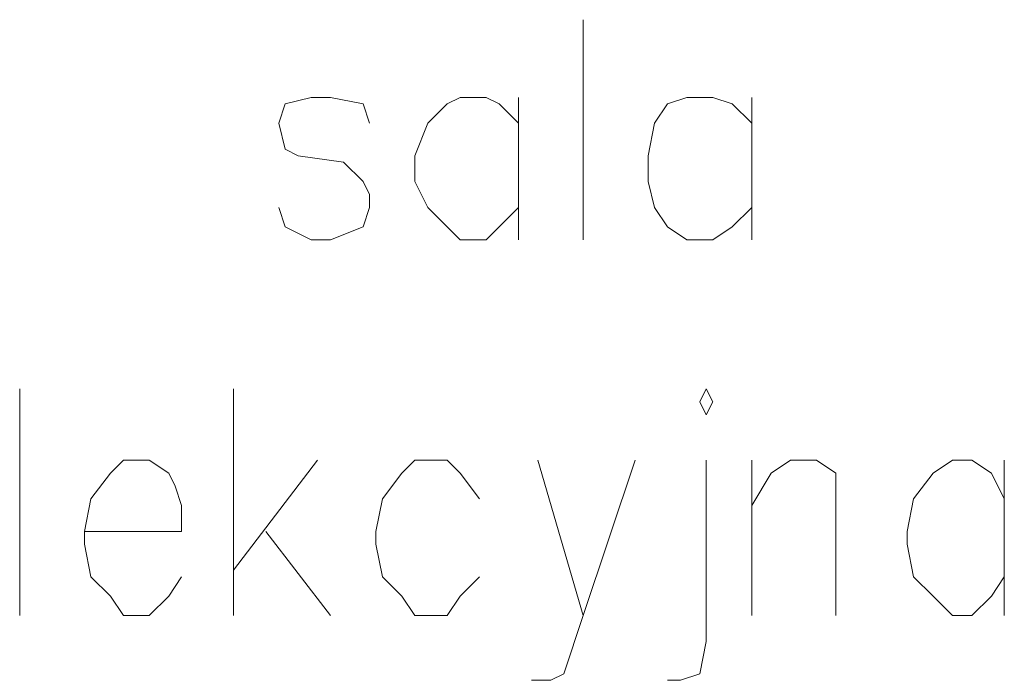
# Model space of a CAD drawing. Header units: centimetres. Extents: x -16053 to 7031, y -7778 to 254.
# Tile 199 of 256: x -452 to -363, y -4448 to -4388. Entities that reach past the tile are written whole.
import ezdxf

# ---------------------------------------------------------------- set-up
doc = ezdxf.new("R2010")
doc.units = ezdxf.units.CM
doc.header["$MEASUREMENT"] = 0
doc.layers.add('konstrukcja', color=250, linetype='CONTINUOUS', lineweight=15)

msp = doc.modelspace()

# ---------------------------------------------------------------- linework, layer by layer
at = {"layer": 'konstrukcja', "linetype": 'Continuous'}
for points in [[(-400.842, -4407.564), (-400.842, -4387.547)], [(-420.271, -4396.967), (-420.859, -4395.201), (-423.803, -4394.612), (-425.569, -4394.612), (-427.924, -4395.201), (-428.513, -4396.967), (-427.924, -4399.322), (-426.747, -4399.911), (-422.626, -4400.499), (-420.859, -4402.266), (-420.271, -4403.443), (-420.271, -4404.621), (-420.859, -4406.387), (-423.803, -4407.564), (-425.569, -4407.564), (-427.924, -4406.387), (-428.513, -4404.621)], [(-406.729, -4396.967), (-408.496, -4395.201), (-409.673, -4394.612), (-412.028, -4394.612), (-413.206, -4395.201), (-414.972, -4396.967), (-416.149, -4399.911), (-416.149, -4402.266), (-414.972, -4404.621), (-413.206, -4406.387), (-412.028, -4407.564), (-409.673, -4407.564), (-408.496, -4406.387), (-406.729, -4404.621)], [(-406.729, -4394.612), (-406.729, -4407.564)], [(-385.535, -4396.967), (-387.301, -4395.201), (-389.067, -4394.612), (-391.422, -4394.612), (-393.188, -4395.201), (-394.366, -4396.967), (-394.955, -4399.911), (-394.955, -4402.266), (-394.366, -4404.621), (-393.188, -4406.387), (-391.422, -4407.564), (-389.067, -4407.564), (-387.301, -4406.387), (-385.535, -4404.621)], [(-385.535, -4394.612), (-385.535, -4407.564)], [(-452.063, -4441.712), (-452.063, -4421.105)], [(-432.634, -4441.712), (-432.634, -4421.105)], [(-390.245, -4422.283), (-389.656, -4423.46), (-389.067, -4422.283), (-389.656, -4421.105), (-390.245, -4422.283)], [(-446.176, -4434.058), (-437.344, -4434.058), (-437.344, -4431.703), (-437.933, -4429.937), (-438.522, -4428.759), (-440.288, -4427.582), (-442.643, -4427.582), (-443.821, -4428.759), (-445.587, -4431.114), (-446.176, -4434.058), (-446.176, -4435.235), (-445.587, -4438.179), (-443.821, -4439.945), (-442.643, -4441.712), (-440.288, -4441.712), (-438.522, -4439.945), (-437.344, -4438.179)], [(-424.981, -4427.582), (-432.634, -4437.59)], [(-410.262, -4431.114), (-412.028, -4428.759), (-413.206, -4427.582), (-416.149, -4427.582), (-417.327, -4428.759), (-419.093, -4431.114), (-419.682, -4434.058), (-419.682, -4435.235), (-419.093, -4438.179), (-417.327, -4439.945), (-416.149, -4441.712), (-413.206, -4441.712), (-412.028, -4439.945), (-410.262, -4438.179)], [(-404.963, -4427.582), (-400.842, -4441.712), (-396.132, -4427.582)], [(-389.656, -4427.582), (-389.656, -4444.067), (-390.245, -4447.01), (-392.011, -4447.599), (-393.188, -4447.599)], [(-385.535, -4441.712), (-385.535, -4427.582)], [(-385.535, -4431.703), (-383.768, -4428.759), (-382.002, -4427.582), (-379.647, -4427.582), (-377.881, -4428.759), (-377.881, -4431.703), (-377.881, -4441.712)], [(-362.573, -4431.114), (-363.751, -4428.759), (-365.517, -4427.582), (-367.283, -4427.582), (-369.05, -4428.759), (-370.816, -4431.114), (-371.405, -4434.058), (-371.405, -4435.235), (-370.816, -4438.179), (-369.05, -4439.945), (-367.283, -4441.712), (-365.517, -4441.712), (-363.751, -4439.945), (-362.573, -4438.179)], [(-362.573, -4427.582), (-362.573, -4441.712)], [(-429.691, -4434.058), (-423.803, -4441.712)], [(-400.842, -4441.712), (-402.608, -4447.01), (-403.786, -4447.599), (-405.552, -4447.599)]]:
    msp.add_lwpolyline(points, dxfattribs=at)

doc.saveas('drawing.dxf')
